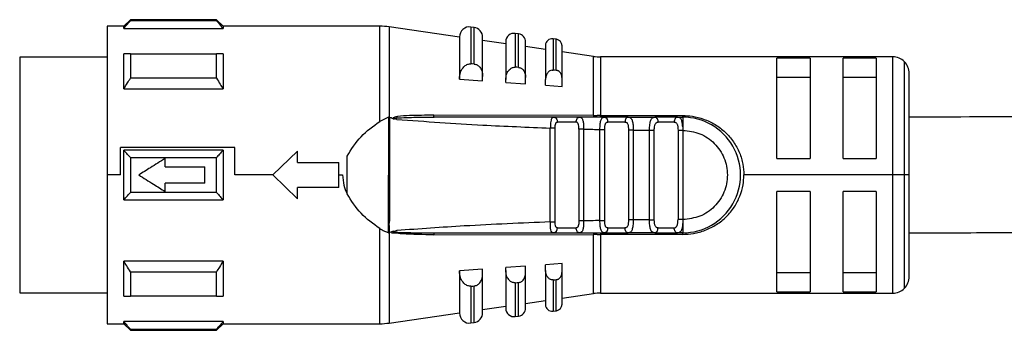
# Model space of a CAD drawing. Header units: millimetres. Extents: x -498 to 2211, y 417 to 918.
# Tile 19 of 24: x 1146 to 1206, y 649 to 668. Entities that reach past the tile are written whole.
import ezdxf

# ---------------------------------------------------------------- set-up
doc = ezdxf.new("R2010")
doc.units = ezdxf.units.MM

# ---------------------------------------------------------------- blocks, each defined once
blk = doc.blocks.new('Drawing View6')
at = {"color": 7, "linetype": 'Continuous', "lineweight": 25}
for p, q in [((-976.729, 5.5), (-977.728, 5.5)), ((-977.728, 5.5), (-977.728, -3.5)), ((-976.329, 5.9), (-976.729, 5.5)), ((-976.729, 5.374), (-976.729, 5.5)), ((-976.729, 5.374), (-970.728, 5.374)), ((-971.129, 5.9), (-976.329, 5.9)), ((-971.129, 5.84), (-976.329, 5.84)), ((-970.728, 5.5), (-971.129, 5.9)), ((-971.129, 5.84), (-971.129, 5.9)), ((-961.252, 5.5), (-970.728, 5.5)), ((-970.728, 5.5), (-970.728, 5.374)), ((-961.252, -0.264), (-961.252, 5.5)), ((-956.428, 4.847), (-960.682, 5.459)), ((-960.682, 5.459), (-960.682, -0.008)), ((-955.543, 5.427), (-955.743, 5.456)), ((-955.743, 5.456), (-955.743, 3.229)), ((-955.543, 3.214), (-955.543, 5.427)), ((-956.428, 4.862), (-956.428, 2.324)), ((-955.028, 2.469), (-955.028, 4.833)), ((-952.857, 5.04), (-953.057, 5.069)), ((-952.857, 3.01), (-952.857, 5.04)), ((-953.628, 4.444), (-955.028, 4.646)), ((-953.628, 4.574), (-953.628, 2.287)), ((-952.428, 2.398), (-952.428, 4.545)), ((-951.228, 4.099), (-952.428, 4.271)), ((-951.228, 4.344), (-951.228, 2.271)), ((-950.572, 4.711), (-950.772, 4.74)), ((-950.572, 2.834), (-950.572, 4.711)), ((-950.228, 2.352), (-950.228, 4.315)), ((-977.728, 3.625), (-983.028, 3.625)), ((-983.028, 3.625), (-983.028, -10.625)), ((-976.729, 1.714), (-976.729, 3.836)), ((-976.329, 3.836), (-971.129, 3.836)), ((-948.324, 3.681), (-950.228, 3.955)), ((-948.324, 0.101), (-948.324, 3.681)), ((-930.228, 3.65), (-947.897, 3.65)), ((-947.897, 3.65), (-947.897, 0.099)), ((-935.228, 3.58), (-937.228, 3.58)), ((-937.228, -2.5), (-937.228, 3.58)), ((-935.228, 3.58), (-935.228, -2.5)), ((-931.228, 3.58), (-933.228, 3.58)), ((-933.228, -2.5), (-933.228, 3.58)), ((-931.228, 3.58), (-931.228, -2.5)), ((-930.228, -3.5), (-930.228, 3.65)), ((-955.829, 3.227), (-955.743, 3.229)), ((-929.521, -3.5), (-929.521, 3.357)), ((-955.028, 2.204), (-955.028, 2.469)), ((-952.428, 2.019), (-952.428, 2.398)), ((-937.228, 2.416), (-935.228, 2.416)), ((-933.228, 2.416), (-931.228, 2.416)), ((-929.228, -3.5), (-929.228, 2.65)), ((-971.129, 2.357), (-976.329, 2.357)), ((-956.428, 2.303), (-956.428, 2.324)), ((-956.428, 2.303), (-955.028, 2.204)), ((-953.628, 2.105), (-953.628, 2.287)), ((-953.628, 2.105), (-952.428, 2.019)), ((-951.228, 1.933), (-951.228, 2.271)), ((-951.228, 1.933), (-950.228, 1.86)), ((-950.228, 1.86), (-950.228, 2.352)), ((-976.729, 1.714), (-970.728, 1.714)), ((-948.324, 0.101), (-957.988, 0.117)), ((-947.897, 0), (-947.897, 0.099)), ((-946.221, 0.001), (-946.136, -0.029)), ((-943.148, -0.026), (-943.248, 0)), ((-960.732, -0.009), (-961.252, -0.264)), ((-960.732, -0.009), (-960.738, -6.989)), ((-960.66, -0.015), (-960.667, -5.365)), ((-960.218, -0.137), (-960.369, -0.103)), ((-950.741, 0), (-950.657, -0.022)), ((-949.159, 0), (-950.741, 0)), ((-949.379, -0.3), (-950.509, -0.3)), ((-949.239, -0.022), (-949.159, 0)), ((-949.159, 0), (-949.086, -0.03)), ((-946.221, 0), (-947.663, 0)), ((-946.423, -0.3), (-947.453, -0.3)), ((-946.221, 0), (-946.294, -0.022)), ((-946.221, 0), (-944.616, 0)), ((-943.248, 0), (-944.616, 0)), ((-943.442, -0.3), (-944.42, -0.3)), ((-943.194, -0.015), (-943.325, -0.021)), ((-943.248, 0), (-942.929, 0)), ((-942.928, -0.583), (-942.922, -0.8)), ((-950.935, -6.342), (-950.935, -0.658)), ((-950.647, -6.342), (-950.647, -0.658)), ((-949.21, -0.721), (-949.21, -6.279)), ((-948.922, -0.721), (-948.922, -6.279)), ((-947.935, -0.745), (-947.647, -0.745)), ((-947.935, -6.255), (-947.935, -0.745)), ((-947.647, -6.255), (-947.647, -0.745)), ((-946.21, -0.78), (-946.21, -6.22)), ((-945.922, -0.78), (-944.935, -0.791)), ((-945.922, -0.78), (-945.922, -6.219)), ((-944.935, -6.211), (-944.935, -0.791)), ((-944.647, -6.209), (-944.647, -0.791)), ((-943.21, -0.8), (-943.21, -6.2)), ((-942.922, -0.8), (-942.922, -6.2)), ((-976.928, -3.5), (-976.928, -1.839)), ((-970.021, -1.839), (-976.928, -1.839)), ((-976.729, -5), (-976.729, -2)), ((-970.728, -2), (-976.729, -2)), ((-970.021, -3.5), (-970.021, -1.839)), ((-967.728, -3.5), (-966.228, -2.05)), ((-966.228, -2.75), (-966.228, -2.05)), ((-963.228, -4.639), (-963.228, -2.361)), ((-976.329, -2.443), (-971.129, -2.443)), ((-974.228, -3), (-974.228, -2.5)), ((-966.228, -2.75), (-963.728, -2.75)), ((-963.728, -4.25), (-963.728, -2.75)), ((-937.228, -2.5), (-935.228, -2.5)), ((-933.228, -2.5), (-931.228, -2.5)), ((-976.928, -3.5), (-977.728, -3.5)), ((-977.728, -3.5), (-977.728, -12.5)), ((-974.228, -3), (-971.828, -3)), ((-971.828, -4), (-971.828, -3)), ((-967.728, -3.5), (-970.021, -3.5)), ((-966.228, -4.95), (-967.728, -3.5)), ((-963.728, -3.5), (-963.499, -3.5)), ((-930.228, -3.5), (-939.228, -3.5)), ((-929.521, -3.5), (-930.228, -3.5)), ((-930.228, -10.65), (-930.228, -3.5)), ((-929.228, -3.5), (-929.521, -3.5)), ((-929.521, -10.357), (-929.521, -3.5)), ((-929.228, -9.65), (-929.228, -3.5)), ((-971.828, -4), (-974.228, -4)), ((-974.228, -4.5), (-974.228, -4)), ((-971.129, -4.557), (-976.329, -4.557)), ((-963.728, -4.25), (-966.228, -4.25)), ((-966.228, -4.95), (-966.228, -4.25)), ((-935.228, -4.5), (-937.228, -4.5)), ((-937.228, -10.58), (-937.228, -4.5)), ((-935.228, -4.5), (-935.228, -10.58)), ((-931.228, -4.5), (-933.228, -4.5)), ((-933.228, -10.58), (-933.228, -4.5)), ((-931.228, -4.5), (-931.228, -10.58)), ((-976.729, -5), (-970.728, -5)), ((-960.667, -5.365), (-960.669, -6.304)), ((-960.675, -6.563), (-960.669, -6.304)), ((-947.935, -6.255), (-947.647, -6.255)), ((-944.935, -6.211), (-945.922, -6.219)), ((-942.922, -6.2), (-942.928, -6.415)), ((-961.252, -12.5), (-961.252, -6.736)), ((-960.675, -6.711), (-960.682, -6.992)), ((-960.447, -6.906), (-960.682, -6.992)), ((-960.682, -6.992), (-960.682, -12.459)), ((-960.675, -6.563), (-960.675, -6.711)), ((-960.533, -7), (-958.622, -7)), ((-960.447, -6.906), (-960.218, -6.863)), ((-957.988, -7.116), (-948.324, -7.101)), ((-950.741, -7), (-949.159, -7)), ((-950.509, -6.7), (-949.379, -6.7)), ((-949.159, -7), (-949.239, -6.978)), ((-948.324, -10.681), (-948.324, -7.101)), ((-942.929, -7.099), (-947.897, -7.099)), ((-947.897, -7.099), (-947.897, -10.65)), ((-947.663, -7), (-947.74, -6.971)), ((-947.663, -7), (-947.582, -6.977)), ((-947.663, -7), (-946.221, -7)), ((-947.453, -6.7), (-946.423, -6.7)), ((-946.221, -7), (-946.295, -6.978)), ((-944.616, -7), (-946.221, -7)), ((-944.616, -7), (-944.704, -6.97)), ((-944.616, -7), (-943.248, -7)), ((-944.42, -6.7), (-943.442, -6.7)), ((-943.325, -6.979), (-943.194, -6.985)), ((-943.15, -6.974), (-943.248, -7)), ((-942.929, -7), (-943.248, -7)), ((-970.728, -8.714), (-976.729, -8.714)), ((-970.728, -8.714), (-970.728, -10.836)), ((-950.228, -8.86), (-951.228, -8.933)), ((-950.228, -9.352), (-950.228, -8.86)), ((-976.329, -9.357), (-971.129, -9.357)), ((-955.028, -9.204), (-956.428, -9.303)), ((-956.428, -9.324), (-956.428, -9.303)), ((-956.428, -9.324), (-956.428, -11.862)), ((-955.028, -9.469), (-955.028, -9.204)), ((-955.028, -11.833), (-955.028, -9.469)), ((-952.428, -9.019), (-953.628, -9.105)), ((-953.628, -9.287), (-953.628, -9.105)), ((-953.628, -9.287), (-953.628, -11.574)), ((-952.428, -9.398), (-952.428, -9.019)), ((-952.428, -11.545), (-952.428, -9.398)), ((-951.228, -9.271), (-951.228, -8.933)), ((-951.228, -9.271), (-951.228, -11.344)), ((-950.228, -11.315), (-950.228, -9.352)), ((-935.228, -9.416), (-937.228, -9.416)), ((-931.228, -9.416), (-933.228, -9.416)), ((-953.057, -10.025), (-953.057, -12.069)), ((-952.857, -12.04), (-952.857, -10.01)), ((-950.772, -9.849), (-950.772, -11.74)), ((-950.572, -11.711), (-950.572, -9.834)), ((-983.028, -10.625), (-977.728, -10.625)), ((-955.743, -10.229), (-955.829, -10.227)), ((-955.743, -10.229), (-955.743, -12.456)), ((-955.543, -12.427), (-955.543, -10.214)), ((-950.228, -10.955), (-948.324, -10.681)), ((-947.897, -10.65), (-930.228, -10.65)), ((-937.228, -10.58), (-935.228, -10.58)), ((-933.228, -10.58), (-931.228, -10.58)), ((-971.129, -10.836), (-976.329, -10.836)), ((-952.428, -11.271), (-951.228, -11.099)), ((-960.682, -12.459), (-956.428, -11.847)), ((-955.028, -11.646), (-953.628, -11.444)), ((-950.772, -11.74), (-950.572, -11.711)), ((-977.728, -12.5), (-976.729, -12.5)), ((-976.729, -12.5), (-976.729, -12.374)), ((-970.728, -12.374), (-976.729, -12.374)), ((-976.729, -12.5), (-976.329, -12.9)), ((-971.129, -12.9), (-970.728, -12.5)), ((-970.728, -12.374), (-970.728, -12.5)), ((-970.728, -12.5), (-961.252, -12.5)), ((-955.743, -12.456), (-955.543, -12.427)), ((-953.057, -12.069), (-952.857, -12.04)), ((-976.329, -12.84), (-971.129, -12.84)), ((-976.329, -12.84), (-976.329, -12.9)), ((-976.329, -12.9), (-971.129, -12.9))]:
    blk.add_line(p, q, dxfattribs=at)
at = {"color": 7, "linetype": 'Continuous', "lineweight": 25, "flags": 128}
for points in [[(-953.057, 5.069), (-953.057, 4.936), (-953.057, 4.542), (-953.057, 3.898), (-953.057, 3.025)], [(-950.772, 4.74), (-950.772, 4.617), (-950.772, 4.253), (-950.772, 3.658), (-950.772, 2.849)], [(-976.329, 3.836), (-976.329, 3.669), (-976.329, 3.497), (-976.329, 3.32), (-976.329, 3.137), (-976.329, 2.95), (-976.329, 2.757), (-976.329, 2.559), (-976.329, 2.357)], [(-971.129, 2.357), (-971.129, 2.559), (-971.129, 2.757), (-971.129, 2.95), (-971.129, 3.137), (-971.129, 3.32), (-971.129, 3.497), (-971.129, 3.669), (-971.129, 3.836)], [(-970.728, 3.836), (-970.728, 3.611), (-970.728, 3.374), (-970.728, 3.125), (-970.728, 2.864), (-970.728, 2.592), (-970.728, 2.309), (-970.728, 2.017), (-970.728, 1.714)], [(-955.543, 3.214), (-955.655, 3.222), (-955.743, 3.229)], [(-952.857, 3.01), (-952.969, 3.018), (-953.057, 3.025)], [(-950.572, 2.834), (-950.684, 2.842), (-950.772, 2.849)], [(-947.897, 0.099), (-945.114, 0.099), (-942.929, 0.099)], [(-944.616, 0), (-944.578, -0.006), (-944.541, -0.023), (-944.507, -0.051), (-944.477, -0.088), (-944.453, -0.133), (-944.435, -0.185), (-944.424, -0.241), (-944.42, -0.3)], [(-970.728, -2), (-970.728, -2.373), (-970.728, -2.747), (-970.728, -3.123), (-970.728, -3.5), (-970.728, -3.877), (-970.728, -4.253), (-970.728, -4.627), (-970.728, -5)], [(-976.329, -2.443), (-976.329, -2.706), (-976.329, -2.971), (-976.329, -3.235), (-976.329, -3.5), (-976.329, -3.765), (-976.329, -4.029), (-976.329, -4.294), (-976.329, -4.557)], [(-971.129, -4.557), (-971.129, -4.294), (-971.129, -4.029), (-971.129, -3.765), (-971.129, -3.5), (-971.129, -3.235), (-971.129, -2.971), (-971.129, -2.706), (-971.129, -2.443)], [(-944.616, -7), (-944.578, -6.994), (-944.541, -6.977), (-944.507, -6.949), (-944.477, -6.912), (-944.453, -6.867), (-944.435, -6.815), (-944.424, -6.759), (-944.42, -6.7)], [(-976.729, -10.836), (-976.729, -10.611), (-976.729, -10.374), (-976.729, -10.125), (-976.729, -9.864), (-976.729, -9.592), (-976.729, -9.309), (-976.729, -9.017), (-976.729, -8.714)], [(-976.329, -9.357), (-976.329, -9.559), (-976.329, -9.757), (-976.329, -9.95), (-976.329, -10.137), (-976.329, -10.32), (-976.329, -10.497), (-976.329, -10.669), (-976.329, -10.836)], [(-971.129, -10.836), (-971.129, -10.669), (-971.129, -10.497), (-971.129, -10.32), (-971.129, -10.137), (-971.129, -9.95), (-971.129, -9.757), (-971.129, -9.559), (-971.129, -9.357)], [(-953.057, -10.025), (-952.945, -10.016), (-952.857, -10.01)], [(-950.772, -9.849), (-950.66, -9.84), (-950.572, -9.834)], [(-955.743, -10.229), (-955.631, -10.221), (-955.543, -10.214)]]:
    blk.add_lwpolyline(points, dxfattribs=at)
at = {"color": 7, "linetype": 'Continuous', "lineweight": 25}
for centre, radius, start, end in [((-833.263, 5.891), 143.066, 179.99659, 180.02047), ((-961.252, 1.5), 4, 81.81012, 90), ((-955.829, 4.862), 0.6, 81.81012, 180), ((-955.628, 4.833), 0.6, 0, 81.81012), ((-953.129, 4.574), 0.5, 81.81012, 180), ((-952.928, 4.545), 0.5, 0, 81.81012), ((-950.829, 4.344), 0.4, 81.81012, 180), ((-950.628, 4.315), 0.4, 0, 81.81012), ((-947.897, 6.65), 3, 261.81012, 270), ((-930.228, 2.65), 1, 45, 90), ((-930.228, 2.65), 1, 0, 45), ((-948.183, 0.086), 0.142, 174.21204, 217.43346), ((-947.717, -0.262), 0.267, 351.75577, 78.1684), ((-942.929, -3.5), 3.5, 270.00002, 90.00067), ((-950.78, -6.73), 0.273, 278.17769, 6.33572), ((-948.183, -7.086), 0.142, 142.57549, 185.78888), ((-787.31, -7.082), 160.586, 179.97068, 180.00612), ((-947.717, -6.738), 0.267, 281.83149, 8.24442), ((-930.228, -9.65), 1, 315, 0), ((-947.897, -13.65), 3, 90, 98.18988), ((-930.228, -9.65), 1, 270, 315), ((-955.829, -11.862), 0.6, 180, 278.18988), ((-955.628, -11.833), 0.6, 278.18988, 0), ((-953.129, -11.574), 0.5, 180, 278.18988), ((-952.928, -11.545), 0.5, 278.18988, 0), ((-950.829, -11.344), 0.4, 180, 278.18988), ((-950.628, -11.315), 0.4, 278.18988, 360), ((-961.252, -8.5), 4, 270, 278.18988), ((-1114.221, -12.891), 143.093, 359.99659, 0.02047)]:
    blk.add_arc(centre, radius, start, end, dxfattribs=at)
for points, knots in [([(-976.729, 5.374), (-976.656, 5.461), (-976.525, 5.617), (-976.389, 5.772), (-976.329, 5.84)], [0, 0, 0, 0, 0.553792, 1, 1, 1, 1]), ([(-971.129, 5.84), (-971.052, 5.753), (-970.916, 5.599), (-970.785, 5.442), (-970.728, 5.374)], [0, 0, 0, 0, 0.566189, 1, 1, 1, 1]), ([(-976.329, 3.836), (-976.406, 3.836), (-976.542, 3.836), (-976.672, 3.836), (-976.729, 3.836)], [0, 0, 0, 0, 0.566235, 1, 1, 1, 1]), ([(-970.728, 3.836), (-970.801, 3.836), (-970.931, 3.836), (-971.068, 3.836), (-971.129, 3.836)], [0, 0, 0, 0, 0.553742, 1, 1, 1, 1]), ([(-956.428, 2.324), (-956.417, 2.452), (-956.396, 2.69), (-956.244, 2.981), (-956.074, 3.139), (-955.934, 3.208), (-955.863, 3.221), (-955.829, 3.227)], [0, 0, 0, 0, 0.325938, 0.603471, 0.815327, 0.910521, 1, 1, 1, 1]), ([(-955.543, 3.214), (-955.512, 3.21), (-955.448, 3.201), (-955.326, 3.148), (-955.182, 3.023), (-955.053, 2.78), (-955.037, 2.58), (-955.028, 2.469)], [0, 0, 0, 0, 0.095969, 0.193666, 0.400239, 0.664134, 1, 1, 1, 1]), ([(-953.628, 2.287), (-953.62, 2.386), (-953.604, 2.571), (-953.486, 2.807), (-953.346, 2.944), (-953.221, 3.006), (-953.159, 3.018), (-953.129, 3.024)], [0, 0, 0, 0, 0.30579, 0.570569, 0.801387, 0.904132, 1, 1, 1, 1]), ([(-953.129, 3.024), (-953.115, 3.025), (-953.092, 3.027), (-953.068, 3.026), (-953.057, 3.025)], [0, 0, 0, 0, 0.559949, 1, 1, 1, 1]), ([(-952.857, 3.01), (-952.831, 3.006), (-952.778, 2.999), (-952.676, 2.955), (-952.556, 2.851), (-952.449, 2.652), (-952.436, 2.489), (-952.428, 2.398)], [0, 0, 0, 0, 0.0973422, 0.1964691, 0.4058392, 0.6696995, 1, 1, 1, 1]), ([(-805.228, 3.281), (-805.366, 3.281), (-806.975, 3.276), (-809.723, 3.247), (-813.2, 3.206), (-816.054, 3.162), (-818.634, 3.116), (-821.228, 3.065), (-827.824, 2.921), (-836.425, 2.676), (-846.907, 2.318), (-855.203, 2.012), (-862.739, 1.723), (-869.831, 1.449), (-876.641, 1.191), (-883.611, 0.938), (-890.467, 0.706), (-896.737, 0.514), (-902.551, 0.358), (-908.1, 0.229), (-914.228, 0.116), (-921.316, 0.022), (-926.452, 0.008), (-929.228, 0)], [0, 0, 0, 0, 0.003299, 0.038723, 0.066193, 0.087049, 0.107518, 0.1284, 0.149641, 0.266738, 0.336445, 0.403798, 0.46814, 0.519546, 0.576136, 0.633554, 0.688706, 0.742373, 0.78537, 0.829262, 0.876402, 0.933171, 1, 1, 1, 1]), ([(-950.829, 2.848), (-950.874, 2.837), (-950.976, 2.812), (-951.106, 2.688), (-951.207, 2.502), (-951.221, 2.351), (-951.228, 2.271)], [0, 0, 0, 0, 0.1849, 0.408712, 0.685985, 1, 1, 1, 1]), ([(-950.829, 2.848), (-950.818, 2.849), (-950.799, 2.851), (-950.78, 2.85), (-950.772, 2.849)], [0, 0, 0, 0, 0.559946, 1, 1, 1, 1]), ([(-950.228, 2.352), (-950.234, 2.422), (-950.245, 2.55), (-950.33, 2.707), (-950.426, 2.79), (-950.509, 2.825), (-950.55, 2.831), (-950.572, 2.834)], [0, 0, 0, 0, 0.3239212, 0.5873998, 0.803788, 0.9012293, 1, 1, 1, 1]), ([(-976.729, 1.714), (-976.656, 1.834), (-976.525, 2.05), (-976.389, 2.262), (-976.329, 2.357)], [0, 0, 0, 0, 0.553792, 1, 1, 1, 1]), ([(-971.129, 2.357), (-971.052, 2.237), (-970.916, 2.024), (-970.785, 1.808), (-970.728, 1.714)], [0, 0, 0, 0, 0.566189, 1, 1, 1, 1]), ([(-957.988, 0.117), (-958.477, 0.113), (-959.207, 0.109), (-959.973, 0.072), (-960.291, 0.016), (-960.387, -0.008), (-960.439, -0.048), (-960.448, -0.062), (-960.452, -0.073), (-960.452, -0.083), (-960.45, -0.09), (-960.449, -0.094)], [0, 0, 0, 0, 0.5806363, 0.8658055, 0.9061991, 0.9694413, 0.9816748, 0.9866619, 0.9911675, 0.9954991, 1, 1, 1, 1]), ([(-960.39, -0.057), (-959.988, -0.037), (-959.179, 0.002), (-958.369, 0.001), (-957.962, 0)], [0, 0, 0, 0, 0.49694, 1, 1, 1, 1]), ([(-958.286, -0.001), (-958.233, 0), (-958.127, 0.002), (-958.021, 0.006), (-957.968, 0.008)], [0, 0, 0, 0, 0.499654, 1, 1, 1, 1]), ([(-957.962, 0), (-957.962, 0), (-957.964, 0), (-957.968, 0.004), (-957.973, 0.015), (-957.978, 0.04), (-957.984, 0.07), (-957.986, 0.101), (-957.988, 0.117)], [0, 0, 0, 0, 0.049755, 0.133456, 0.408467, 0.532389, 0.771005, 1, 1, 1, 1]), ([(-950.741, 0), (-952.09, 0), (-954.498, 0), (-956.904, 0), (-957.962, 0)], [0, 0, 0, 0, 0.560034, 1, 1, 1, 1]), ([(-950.741, 0), (-950.775, -0.008), (-950.826, -0.021), (-950.869, -0.104), (-950.896, -0.199), (-950.918, -0.327), (-950.93, -0.489), (-950.933, -0.598), (-950.935, -0.658)], [0, 0, 0, 0, 0.2548084, 0.3825468, 0.5087663, 0.6919106, 0.8306334, 1, 1, 1, 1]), ([(-948.324, 0.101), (-948.284, 0.1), (-948.214, 0.1), (-948.142, 0.1), (-948.111, 0.1)], [0, 0, 0, 0, 0.5599328, 1, 1, 1, 1]), ([(-947.897, 0.099), (-947.937, 0.099), (-948.008, 0.099), (-948.08, 0.1), (-948.111, 0.1)], [0, 0, 0, 0, 0.559726, 1, 1, 1, 1]), ([(-942.929, 0.099), (-942.733, 0.094), (-942.3, 0.082), (-941.636, -0.112), (-940.952, -0.425), (-940.341, -0.89), (-939.838, -1.471), (-939.484, -2.134), (-939.262, -2.822), (-939.239, -3.283), (-939.228, -3.5)], [0, 0, 0, 0, 0.100297, 0.22208, 0.35706, 0.494645, 0.628497, 0.762991, 0.888425, 1, 1, 1, 1]), ([(-963.228, -2.361), (-962.968, -1.947), (-962.445, -1.112), (-961.651, -0.548), (-961.252, -0.264)], [0, 0, 0, 0, 0.496428, 1, 1, 1, 1]), ([(-960.682, -0.008), (-960.69, -0.007), (-960.707, -0.005), (-960.723, -0.008), (-960.732, -0.009)], [0, 0, 0, 0, 0.500602, 1, 1, 1, 1]), ([(-960.682, -0.008), (-960.678, -0.009), (-960.671, -0.011), (-960.663, -0.013), (-960.66, -0.015)], [0, 0, 0, 0, 0.5557215, 1, 1, 1, 1]), ([(-960.449, -0.094), (-960.488, -0.079), (-960.558, -0.052), (-960.629, -0.026), (-960.66, -0.015)], [0, 0, 0, 0, 0.559552, 1, 1, 1, 1]), ([(-960.449, -0.094), (-960.443, -0.096), (-960.426, -0.101), (-960.402, -0.105), (-960.383, -0.114), (-960.373, -0.112), (-960.372, -0.111), (-960.371, -0.109), (-960.37, -0.107), (-960.37, -0.105), (-960.369, -0.103)], [0, 0, 0, 0, 0.219058, 0.584738, 0.867155, 0.887733, 0.906757, 0.926, 0.947181, 1, 1, 1, 1]), ([(-960.39, -0.057), (-960.399, -0.059), (-960.41, -0.061), (-960.422, -0.066), (-960.426, -0.069), (-960.428, -0.071), (-960.429, -0.074), (-960.429, -0.076), (-960.429, -0.077), (-960.428, -0.078)], [0, 0, 0, 0, 0.571754, 0.690168, 0.803366, 0.861897, 0.911571, 0.955977, 1, 1, 1, 1]), ([(-960.428, -0.078), (-960.428, -0.079), (-960.426, -0.082), (-960.42, -0.087), (-960.402, -0.096), (-960.383, -0.1), (-960.369, -0.103)], [0, 0, 0, 0, 0.068493, 0.149045, 0.357724, 1, 1, 1, 1]), ([(-960.218, -0.137), (-958.487, -0.26), (-955.395, -0.48), (-952.298, -0.604), (-950.935, -0.658)], [0, 0, 0, 0, 0.559906, 1, 1, 1, 1]), ([(-950.652, -0.021), (-950.693, -0.014), (-950.745, -0.006), (-950.789, -0.017), (-950.799, -0.02)], [0, 0, 0, 0, 0.7927763, 1, 1, 1, 1]), ([(-950.657, -0.022), (-950.655, -0.022), (-950.624, -0.03), (-950.574, -0.085), (-950.519, -0.181), (-950.512, -0.26), (-950.509, -0.3)], [0, 0, 0, 0, 0.0172161, 0.3448107, 0.6724054, 1, 1, 1, 1]), ([(-950.647, -0.658), (-950.646, -0.605), (-950.643, -0.503), (-950.619, -0.381), (-950.573, -0.31), (-950.53, -0.303), (-950.509, -0.3)], [0, 0, 0, 0, 0.306116, 0.590246, 0.796606, 1, 1, 1, 1]), ([(-949.379, -0.3), (-949.376, -0.26), (-949.369, -0.181), (-949.317, -0.085), (-949.27, -0.03), (-949.24, -0.022), (-949.239, -0.022)], [0, 0, 0, 0, 0.3277106, 0.6554212, 0.9831318, 1, 1, 1, 1]), ([(-949.21, -0.721), (-949.211, -0.661), (-949.214, -0.549), (-949.236, -0.428), (-949.267, -0.36), (-949.297, -0.326), (-949.334, -0.304), (-949.364, -0.301), (-949.379, -0.3)], [0, 0, 0, 0, 0.295847, 0.552757, 0.665884, 0.776093, 0.88594, 1, 1, 1, 1]), ([(-949.085, -0.022), (-949.095, -0.019), (-949.143, -0.006), (-949.199, -0.014), (-949.244, -0.021)], [0, 0, 0, 0, 0.199882, 1, 1, 1, 1]), ([(-947.663, 0), (-947.942, 0), (-948.441, 0), (-948.939, 0), (-949.159, 0)], [0, 0, 0, 0, 0.560006, 1, 1, 1, 1]), ([(-949.086, -0.03), (-949.071, -0.034), (-949.033, -0.045), (-948.997, -0.111), (-948.956, -0.226), (-948.934, -0.389), (-948.923, -0.572), (-948.923, -0.671), (-948.922, -0.721)], [0, 0, 0, 0, 0.111874, 0.262926, 0.414881, 0.698117, 0.848784, 1, 1, 1, 1]), ([(-947.935, -0.745), (-947.933, -0.691), (-947.931, -0.585), (-947.917, -0.396), (-947.893, -0.23), (-947.847, -0.112), (-947.785, -0.021), (-947.711, -0.008), (-947.663, 0)], [0, 0, 0, 0, 0.132336, 0.260797, 0.490495, 0.620539, 0.749428, 1, 1, 1, 1]), ([(-947.58, -0.021), (-947.628, -0.014), (-947.685, -0.005), (-947.733, -0.017), (-947.741, -0.019)], [0, 0, 0, 0, 0.831979, 1, 1, 1, 1]), ([(-947.647, -0.745), (-947.646, -0.685), (-947.644, -0.595), (-947.628, -0.486), (-947.61, -0.417), (-947.585, -0.365), (-947.551, -0.329), (-947.508, -0.305), (-947.472, -0.302), (-947.453, -0.3)], [0, 0, 0, 0, 0.272106, 0.413768, 0.538864, 0.650801, 0.761419, 0.87618, 1, 1, 1, 1]), ([(-946.294, -0.022), (-946.296, -0.022), (-946.323, -0.03), (-946.367, -0.085), (-946.414, -0.181), (-946.42, -0.26), (-946.423, -0.3)], [0, 0, 0, 0, 0.017874, 0.345249, 0.672625, 1, 1, 1, 1]), ([(-946.423, -0.3), (-946.403, -0.301), (-946.362, -0.304), (-946.314, -0.33), (-946.276, -0.371), (-946.239, -0.452), (-946.214, -0.591), (-946.211, -0.716), (-946.21, -0.78)], [0, 0, 0, 0, 0.1232946, 0.238521, 0.3514701, 0.4682735, 0.7259159, 1, 1, 1, 1]), ([(-946.135, -0.019), (-946.142, -0.017), (-946.192, -0.005), (-946.251, -0.014), (-946.301, -0.021)], [0, 0, 0, 0, 0.1524244, 1, 1, 1, 1]), ([(-946.136, -0.029), (-946.113, -0.034), (-946.063, -0.045), (-946.015, -0.118), (-945.963, -0.242), (-945.936, -0.418), (-945.922, -0.618), (-945.922, -0.725), (-945.922, -0.78)], [0, 0, 0, 0, 0.1273518, 0.2753003, 0.4253054, 0.7041072, 0.8498974, 1, 1, 1, 1]), ([(-944.935, -0.791), (-944.934, -0.728), (-944.931, -0.604), (-944.915, -0.434), (-944.89, -0.29), (-944.844, -0.142), (-944.767, -0.022), (-944.665, -0.009), (-944.616, -0.002)], [0, 0, 0, 0, 0.145861, 0.284683, 0.416939, 0.543177, 0.7791, 1, 1, 1, 1]), ([(-944.536, -0.023), (-944.587, -0.015), (-944.647, -0.005), (-944.698, -0.017), (-944.705, -0.018)], [0, 0, 0, 0, 0.8573313, 1, 1, 1, 1]), ([(-944.647, -0.791), (-944.647, -0.767), (-944.646, -0.7), (-944.636, -0.569), (-944.608, -0.45), (-944.564, -0.371), (-944.525, -0.331), (-944.477, -0.306), (-944.439, -0.302), (-944.42, -0.3)], [0, 0, 0, 0, 0.099379, 0.282431, 0.560494, 0.673864, 0.781998, 0.88923, 1, 1, 1, 1]), ([(-943.322, -0.023), (-943.345, -0.042), (-943.389, -0.08), (-943.433, -0.183), (-943.439, -0.261), (-943.442, -0.3)], [0, 0, 0, 0, 0.333254, 0.666627, 1, 1, 1, 1]), ([(-943.442, -0.3), (-943.424, -0.301), (-943.387, -0.303), (-943.339, -0.329), (-943.298, -0.37), (-943.263, -0.428), (-943.238, -0.503), (-943.215, -0.625), (-943.212, -0.729), (-943.21, -0.8)], [0, 0, 0, 0, 0.100004, 0.203833, 0.318994, 0.435559, 0.573982, 0.710878, 1, 1, 1, 1]), ([(-943.147, -0.02), (-943.157, -0.018), (-943.212, -0.006), (-943.276, -0.015), (-943.328, -0.023)], [0, 0, 0, 0, 0.1917171, 1, 1, 1, 1]), ([(-943.248, 0), (-943.275, -0.001), (-943.301, -0.001), (-943.322, -0.023), (-943.322, -0.023)], [0, 0, 0, 0, 0.999643, 1, 1, 1, 1]), ([(-942.928, -0.584), (-942.934, -0.501), (-942.946, -0.335), (-943.005, -0.147), (-943.064, -0.042), (-943.131, -0.029), (-943.148, -0.026)], [0, 0, 0, 0, 0.291978, 0.587462, 0.894649, 1, 1, 1, 1]), ([(-948.922, -0.721), (-948.738, -0.726), (-948.409, -0.734), (-948.08, -0.742), (-947.935, -0.745)], [0, 0, 0, 0, 0.559996, 1, 1, 1, 1]), ([(-942.922, -0.8), (-942.57, -0.841), (-941.864, -0.924), (-940.968, -1.549), (-940.369, -2.44), (-940.158, -3.5), (-940.369, -4.56), (-940.967, -5.451), (-941.864, -6.076), (-942.57, -6.159), (-942.922, -6.2)], [0, 0, 0, 0, 0.124999, 0.249999, 0.374999, 0.499999, 0.624999, 0.749999, 0.874999, 1, 1, 1, 1]), ([(-976.329, -2.443), (-976.405, -2.36), (-976.541, -2.213), (-976.672, -2.065), (-976.729, -2)], [0, 0, 0, 0, 0.566189, 1, 1, 1, 1]), ([(-970.728, -2), (-970.801, -2.082), (-970.932, -2.231), (-971.068, -2.377), (-971.129, -2.443)], [0, 0, 0, 0, 0.553792, 1, 1, 1, 1]), ([(-974.228, -2.5), (-974.527, -2.687), (-975.06, -3.02), (-975.594, -3.353), (-975.828, -3.5)], [0, 0, 0, 0, 0.559988, 1, 1, 1, 1]), ([(-975.828, -3.5), (-975.53, -3.687), (-974.996, -4.02), (-974.463, -4.353), (-974.228, -4.5)], [0, 0, 0, 0, 0.559989, 1, 1, 1, 1]), ([(-963.499, -3.5), (-963.484, -3.709), (-963.457, -4.105), (-963.302, -4.467), (-963.228, -4.639)], [0, 0, 0, 0, 0.526511, 1, 1, 1, 1]), ([(-942.929, -7.099), (-942.711, -7.089), (-942.244, -7.065), (-941.546, -6.855), (-940.863, -6.517), (-940.269, -6.039), (-939.789, -5.459), (-939.46, -4.804), (-939.253, -4.143), (-939.236, -3.703), (-939.228, -3.5)], [0, 0, 0, 0, 0.111654, 0.24051, 0.376183, 0.512093, 0.644057, 0.773959, 0.895726, 1, 1, 1, 1]), ([(-929.228, -7), (-927.422, -6.997), (-924.14, -6.991), (-919.712, -6.952), (-916.223, -6.91), (-913.361, -6.866), (-910.779, -6.822), (-908.186, -6.771), (-901.591, -6.628), (-892.989, -6.385), (-882.501, -6.029), (-874.198, -5.723), (-866.66, -5.434), (-859.575, -5.161), (-852.772, -4.902), (-845.801, -4.648), (-838.939, -4.415), (-832.667, -4.222), (-826.856, -4.065), (-821.314, -3.935), (-815.198, -3.821), (-808.126, -3.726), (-803, -3.711), (-800.228, -3.704)], [0, 0, 0, 0, 0.041801, 0.075948, 0.102487, 0.122605, 0.142274, 0.162337, 0.182752, 0.295339, 0.362364, 0.427221, 0.489145, 0.53844, 0.592739, 0.648022, 0.701112, 0.752712, 0.794029, 0.836206, 0.881412, 0.935864, 1, 1, 1, 1]), ([(-976.729, -5), (-976.656, -4.918), (-976.525, -4.769), (-976.389, -4.623), (-976.329, -4.557)], [0, 0, 0, 0, 0.553792, 1, 1, 1, 1]), ([(-971.129, -4.557), (-971.052, -4.64), (-970.916, -4.787), (-970.785, -4.935), (-970.728, -5)], [0, 0, 0, 0, 0.566189, 1, 1, 1, 1]), ([(-961.252, -6.736), (-961.651, -6.452), (-962.445, -5.888), (-962.968, -5.053), (-963.228, -4.639)], [0, 0, 0, 0, 0.503572, 1, 1, 1, 1]), ([(-950.935, -6.342), (-952.669, -6.413), (-955.766, -6.541), (-958.858, -6.764), (-960.218, -6.863)], [0, 0, 0, 0, 0.560093, 1, 1, 1, 1]), ([(-950.741, -7), (-950.777, -6.991), (-950.846, -6.973), (-950.904, -6.828), (-950.924, -6.654), (-950.932, -6.488), (-950.934, -6.391), (-950.935, -6.342)], [0, 0, 0, 0, 0.262172, 0.507602, 0.72834, 0.860106, 1, 1, 1, 1]), ([(-950.509, -6.7), (-950.521, -6.699), (-950.544, -6.696), (-950.572, -6.676), (-950.596, -6.645), (-950.622, -6.586), (-950.643, -6.485), (-950.646, -6.39), (-950.647, -6.342)], [0, 0, 0, 0, 0.110257, 0.218192, 0.32906, 0.447725, 0.716305, 1, 1, 1, 1]), ([(-949.21, -6.279), (-949.211, -6.338), (-949.214, -6.446), (-949.235, -6.565), (-949.265, -6.632), (-949.295, -6.669), (-949.332, -6.693), (-949.363, -6.698), (-949.379, -6.7)], [0, 0, 0, 0, 0.289848, 0.534701, 0.651177, 0.767495, 0.881293, 1, 1, 1, 1]), ([(-948.922, -6.279), (-948.922, -6.332), (-948.923, -6.434), (-948.932, -6.617), (-948.953, -6.774), (-948.994, -6.888), (-949.05, -6.977), (-949.115, -6.991), (-949.159, -7)], [0, 0, 0, 0, 0.134939, 0.265136, 0.494671, 0.619925, 0.747164, 1, 1, 1, 1]), ([(-947.935, -6.255), (-948.119, -6.259), (-948.448, -6.267), (-948.777, -6.275), (-948.922, -6.279)], [0, 0, 0, 0, 0.560004, 1, 1, 1, 1]), ([(-947.74, -6.971), (-947.76, -6.967), (-947.805, -6.956), (-947.847, -6.886), (-947.894, -6.768), (-947.918, -6.602), (-947.931, -6.414), (-947.933, -6.309), (-947.935, -6.255)], [0, 0, 0, 0, 0.125473, 0.276849, 0.429393, 0.697023, 0.84633, 1, 1, 1, 1]), ([(-947.453, -6.7), (-947.472, -6.698), (-947.507, -6.695), (-947.551, -6.672), (-947.585, -6.635), (-947.609, -6.584), (-947.627, -6.518), (-947.644, -6.41), (-947.646, -6.317), (-947.647, -6.255)], [0, 0, 0, 0, 0.123014, 0.237615, 0.348765, 0.461883, 0.577963, 0.716125, 1, 1, 1, 1]), ([(-946.21, -6.22), (-946.212, -6.289), (-946.215, -6.416), (-946.241, -6.555), (-946.279, -6.63), (-946.315, -6.67), (-946.363, -6.694), (-946.403, -6.698), (-946.423, -6.7)], [0, 0, 0, 0, 0.293609, 0.5428995, 0.6542748, 0.7640718, 0.8776841, 1, 1, 1, 1]), ([(-945.922, -6.219), (-945.923, -6.279), (-945.923, -6.396), (-945.937, -6.559), (-945.959, -6.7), (-946.002, -6.849), (-946.077, -6.975), (-946.174, -6.992), (-946.221, -7)], [0, 0, 0, 0, 0.140832, 0.276128, 0.406355, 0.532039, 0.771082, 1, 1, 1, 1]), ([(-944.704, -6.97), (-944.73, -6.965), (-944.783, -6.954), (-944.836, -6.879), (-944.89, -6.754), (-944.919, -6.578), (-944.933, -6.378), (-944.934, -6.267), (-944.935, -6.211)], [0, 0, 0, 0, 0.135567, 0.284949, 0.435576, 0.703754, 0.848231, 1, 1, 1, 1]), ([(-944.42, -6.7), (-944.437, -6.699), (-944.473, -6.697), (-944.52, -6.671), (-944.561, -6.632), (-944.595, -6.574), (-944.62, -6.501), (-944.642, -6.381), (-944.645, -6.279), (-944.647, -6.209)], [0, 0, 0, 0, 0.099405, 0.203266, 0.318943, 0.435652, 0.574102, 0.710976, 1, 1, 1, 1]), ([(-943.442, -6.7), (-943.422, -6.698), (-943.382, -6.694), (-943.333, -6.667), (-943.292, -6.625), (-943.248, -6.543), (-943.216, -6.403), (-943.212, -6.269), (-943.21, -6.2)], [0, 0, 0, 0, 0.112593, 0.221927, 0.332852, 0.45002, 0.718276, 1, 1, 1, 1]), ([(-942.928, -6.415), (-942.935, -6.503), (-942.949, -6.673), (-943.007, -6.857), (-943.069, -6.959), (-943.133, -6.971), (-943.15, -6.974)], [0, 0, 0, 0, 0.309628, 0.599465, 0.893183, 1, 1, 1, 1]), ([(-942.928, -6.415), (-942.928, -6.496), (-942.928, -6.659), (-942.928, -6.847), (-942.928, -6.975), (-942.928, -6.992), (-942.929, -7)], [0, 0, 0, 0, 0.25, 0.5, 0.75, 1, 1, 1, 1]), ([(-961.252, -6.736), (-961.158, -6.797), (-960.995, -6.9), (-960.814, -6.963), (-960.738, -6.989)], [0, 0, 0, 0, 0.580302, 1, 1, 1, 1]), ([(-960.738, -6.989), (-960.729, -6.991), (-960.711, -6.995), (-960.692, -6.993), (-960.682, -6.992)], [0, 0, 0, 0, 0.483169, 1, 1, 1, 1]), ([(-957.988, -7.116), (-958.624, -7.112), (-959.412, -7.107), (-960.222, -7.035), (-960.396, -6.979), (-960.432, -6.96), (-960.449, -6.943), (-960.453, -6.933), (-960.454, -6.925), (-960.453, -6.916), (-960.45, -6.91), (-960.447, -6.906)], [0, 0, 0, 0, 0.755693, 0.934963, 0.959842, 0.977411, 0.983893, 0.989328, 0.991876, 0.994439, 1, 1, 1, 1]), ([(-960.218, -6.863), (-960.28, -6.886), (-960.349, -6.913), (-960.423, -6.936), (-960.436, -6.939), (-960.441, -6.941), (-960.443, -6.943), (-960.444, -6.944), (-960.444, -6.944), (-960.444, -6.945), (-960.444, -6.946), (-960.442, -6.947), (-960.438, -6.949), (-960.414, -6.954), (-960.355, -6.958), (-960.003, -6.979), (-959.197, -6.993), (-958.431, -6.997), (-957.961, -7)], [0, 0, 0, 0, 0.072214, 0.081722, 0.08512, 0.087091, 0.087737, 0.087997, 0.088232, 0.08846, 0.088702, 0.089289, 0.091106, 0.093934, 0.116011, 0.155655, 0.482183, 1, 1, 1, 1]), ([(-957.961, -7), (-957.964, -7.002), (-957.969, -7.005), (-957.977, -7.03), (-957.984, -7.067), (-957.986, -7.1), (-957.988, -7.116)], [0, 0, 0, 0, 0.244855, 0.499998, 0.755142, 1, 1, 1, 1]), ([(-957.962, -7), (-956.156, -7), (-952.933, -7), (-949.712, -7), (-948.295, -7)], [0, 0, 0, 0, 0.5601316, 1, 1, 1, 1]), ([(-957.961, -7), (-956.614, -7), (-954.209, -7), (-951.801, -7), (-950.741, -7)], [0, 0, 0, 0, 0.559911, 1, 1, 1, 1]), ([(-950.802, -6.979), (-950.791, -6.982), (-950.745, -6.994), (-950.691, -6.985), (-950.65, -6.978)], [0, 0, 0, 0, 0.229034, 1, 1, 1, 1]), ([(-950.798, -6.98), (-950.789, -6.983), (-950.78, -6.987), (-950.769, -6.986), (-950.768, -6.986)], [0, 0, 0, 0, 0.937566, 1, 1, 1, 1]), ([(-949.239, -6.978), (-949.241, -6.978), (-949.27, -6.97), (-949.317, -6.914), (-949.369, -6.819), (-949.376, -6.74), (-949.379, -6.7)], [0, 0, 0, 0, 0.01491, 0.343274, 0.671637, 1, 1, 1, 1]), ([(-949.245, -6.978), (-949.2, -6.985), (-949.143, -6.994), (-949.095, -6.981), (-949.085, -6.978)], [0, 0, 0, 0, 0.798688, 1, 1, 1, 1]), ([(-949.159, -7), (-948.88, -7), (-948.381, -7), (-947.882, -7), (-947.663, -7)], [0, 0, 0, 0, 0.559997, 1, 1, 1, 1]), ([(-948.112, -7.1), (-948.152, -7.1), (-948.223, -7.1), (-948.293, -7.101), (-948.324, -7.101)], [0, 0, 0, 0, 0.560253, 1, 1, 1, 1]), ([(-948.112, -7.1), (-948.072, -7.1), (-948, -7.099), (-947.928, -7.099), (-947.897, -7.099)], [0, 0, 0, 0, 0.560115, 1, 1, 1, 1]), ([(-947.741, -6.981), (-947.733, -6.983), (-947.685, -6.995), (-947.628, -6.986), (-947.581, -6.979)], [0, 0, 0, 0, 0.165937, 1, 1, 1, 1]), ([(-946.295, -6.978), (-946.296, -6.978), (-946.323, -6.97), (-946.367, -6.915), (-946.414, -6.819), (-946.42, -6.74), (-946.423, -6.7)], [0, 0, 0, 0, 0.016291, 0.344194, 0.672097, 1, 1, 1, 1]), ([(-946.301, -6.979), (-946.251, -6.986), (-946.194, -6.995), (-946.145, -6.983), (-946.139, -6.982)], [0, 0, 0, 0, 0.870701, 1, 1, 1, 1]), ([(-944.705, -6.982), (-944.698, -6.983), (-944.647, -6.995), (-944.587, -6.985), (-944.536, -6.977)], [0, 0, 0, 0, 0.142859, 1, 1, 1, 1]), ([(-943.323, -6.977), (-943.345, -6.958), (-943.389, -6.92), (-943.434, -6.817), (-943.439, -6.739), (-943.442, -6.7)], [0, 0, 0, 0, 0.333172, 0.666586, 1, 1, 1, 1]), ([(-943.328, -6.977), (-943.276, -6.985), (-943.213, -6.994), (-943.159, -6.982), (-943.149, -6.98)], [0, 0, 0, 0, 0.816692, 1, 1, 1, 1]), ([(-943.248, -7), (-943.275, -6.999), (-943.302, -6.999), (-943.323, -6.977), (-943.323, -6.977)], [0, 0, 0, 0, 0.999275, 1, 1, 1, 1]), ([(-976.329, -9.357), (-976.405, -9.237), (-976.541, -9.024), (-976.672, -8.808), (-976.729, -8.714)], [0, 0, 0, 0, 0.5661893, 1, 1, 1, 1]), ([(-970.728, -8.714), (-970.801, -8.834), (-970.932, -9.05), (-971.068, -9.262), (-971.129, -9.357)], [0, 0, 0, 0, 0.5537923, 1, 1, 1, 1]), ([(-955.829, -10.227), (-955.863, -10.221), (-955.934, -10.208), (-956.074, -10.139), (-956.244, -9.981), (-956.396, -9.69), (-956.417, -9.452), (-956.428, -9.324)], [0, 0, 0, 0, 0.089482, 0.184693, 0.396628, 0.674165, 1, 1, 1, 1]), ([(-955.543, -10.214), (-955.512, -10.21), (-955.451, -10.201), (-955.328, -10.149), (-955.182, -10.024), (-955.053, -9.78), (-955.037, -9.58), (-955.028, -9.469)], [0, 0, 0, 0, 0.09377, 0.189049, 0.400199, 0.66412, 1, 1, 1, 1]), ([(-953.129, -10.024), (-953.157, -10.018), (-953.216, -10.008), (-953.334, -9.951), (-953.476, -9.821), (-953.602, -9.584), (-953.619, -9.391), (-953.628, -9.287)], [0, 0, 0, 0, 0.090894, 0.187707, 0.403221, 0.680517, 1, 1, 1, 1]), ([(-952.857, -10.01), (-952.832, -10.006), (-952.78, -9.999), (-952.678, -9.956), (-952.556, -9.852), (-952.449, -9.652), (-952.436, -9.489), (-952.428, -9.398)], [0, 0, 0, 0, 0.095358, 0.192264, 0.405805, 0.669689, 1, 1, 1, 1]), ([(-950.829, -9.848), (-950.851, -9.844), (-950.899, -9.836), (-950.993, -9.791), (-951.107, -9.688), (-951.207, -9.502), (-951.221, -9.351), (-951.228, -9.271)], [0, 0, 0, 0, 0.092113, 0.190371, 0.409273, 0.68628, 1, 1, 1, 1]), ([(-950.572, -9.834), (-950.551, -9.831), (-950.509, -9.825), (-950.426, -9.79), (-950.329, -9.707), (-950.245, -9.55), (-950.234, -9.422), (-950.228, -9.352)], [0, 0, 0, 0, 0.096571, 0.197429, 0.41274, 0.676188, 1, 1, 1, 1]), ([(-953.057, -10.025), (-953.07, -10.026), (-953.094, -10.027), (-953.118, -10.025), (-953.129, -10.024)], [0, 0, 0, 0, 0.553052, 1, 1, 1, 1]), ([(-950.772, -9.849), (-950.782, -9.85), (-950.801, -9.851), (-950.82, -9.849), (-950.829, -9.848)], [0, 0, 0, 0, 0.553505, 1, 1, 1, 1]), ([(-976.729, -10.836), (-976.656, -10.836), (-976.526, -10.836), (-976.389, -10.836), (-976.329, -10.836)], [0, 0, 0, 0, 0.553742, 1, 1, 1, 1]), ([(-971.129, -10.836), (-971.051, -10.836), (-970.915, -10.836), (-970.785, -10.836), (-970.728, -10.836)], [0, 0, 0, 0, 0.566235, 1, 1, 1, 1]), ([(-976.329, -12.84), (-976.405, -12.753), (-976.541, -12.599), (-976.672, -12.442), (-976.729, -12.374)], [0, 0, 0, 0, 0.566189, 1, 1, 1, 1]), ([(-970.728, -12.374), (-970.801, -12.461), (-970.932, -12.617), (-971.068, -12.772), (-971.129, -12.84)], [0, 0, 0, 0, 0.553792, 1, 1, 1, 1])]:
    blk.add_open_spline(points, degree=3, knots=knots, dxfattribs=at)
for points in [[(-942.929, 0), (-942.929, 0.001), (-942.929, 0.004), (-942.929, 0.025), (-942.929, 0.056), (-942.929, 0.085), (-942.929, 0.099)], [(-942.929, 0), (-942.929, -0.008), (-942.928, -0.024), (-942.928, -0.152), (-942.928, -0.34), (-942.928, -0.502), (-942.928, -0.583)], [(-950.647, -0.658), (-950.659, -0.658), (-950.683, -0.658), (-950.753, -0.658), (-950.839, -0.658), (-950.903, -0.658), (-950.935, -0.658)], [(-948.922, -0.721), (-948.954, -0.721), (-949.018, -0.721), (-949.104, -0.721), (-949.174, -0.721), (-949.198, -0.721), (-949.21, -0.721)], [(-945.922, -0.78), (-945.954, -0.78), (-946.018, -0.78), (-946.104, -0.78), (-946.174, -0.78), (-946.198, -0.78), (-946.21, -0.78)], [(-944.935, -0.791), (-944.903, -0.791), (-944.839, -0.791), (-944.753, -0.791), (-944.683, -0.791), (-944.659, -0.791), (-944.647, -0.791)], [(-942.922, -0.8), (-942.954, -0.8), (-943.018, -0.8), (-943.104, -0.8), (-943.174, -0.8), (-943.198, -0.8), (-943.21, -0.8)], [(-950.935, -6.342), (-950.903, -6.342), (-950.839, -6.342), (-950.753, -6.342), (-950.683, -6.342), (-950.659, -6.342), (-950.647, -6.342)], [(-948.922, -6.279), (-948.954, -6.279), (-949.018, -6.279), (-949.104, -6.279), (-949.174, -6.279), (-949.198, -6.279), (-949.21, -6.279)], [(-945.922, -6.219), (-945.954, -6.219), (-946.018, -6.219), (-946.104, -6.219), (-946.174, -6.22), (-946.198, -6.22), (-946.21, -6.22)], [(-944.935, -6.211), (-944.903, -6.211), (-944.839, -6.211), (-944.753, -6.21), (-944.683, -6.21), (-944.659, -6.209), (-944.647, -6.209)], [(-942.922, -6.2), (-942.954, -6.2), (-943.018, -6.2), (-943.104, -6.2), (-943.174, -6.2), (-943.198, -6.2), (-943.21, -6.2)], [(-942.929, -7.099), (-942.929, -7.085), (-942.929, -7.056), (-942.929, -7.025), (-942.929, -7.004), (-942.929, -7.001), (-942.929, -7)]]:
    blk.add_open_spline(points, degree=3, dxfattribs=at)

msp = doc.modelspace()

# ---------------------------------------------------------------- block references
at = {"color": 7, "linetype": 'Continuous', "lineweight": 25}
msp.add_blockref('Drawing View6', (2129.202, 661.895), dxfattribs=at)

doc.saveas('drawing.dxf')
